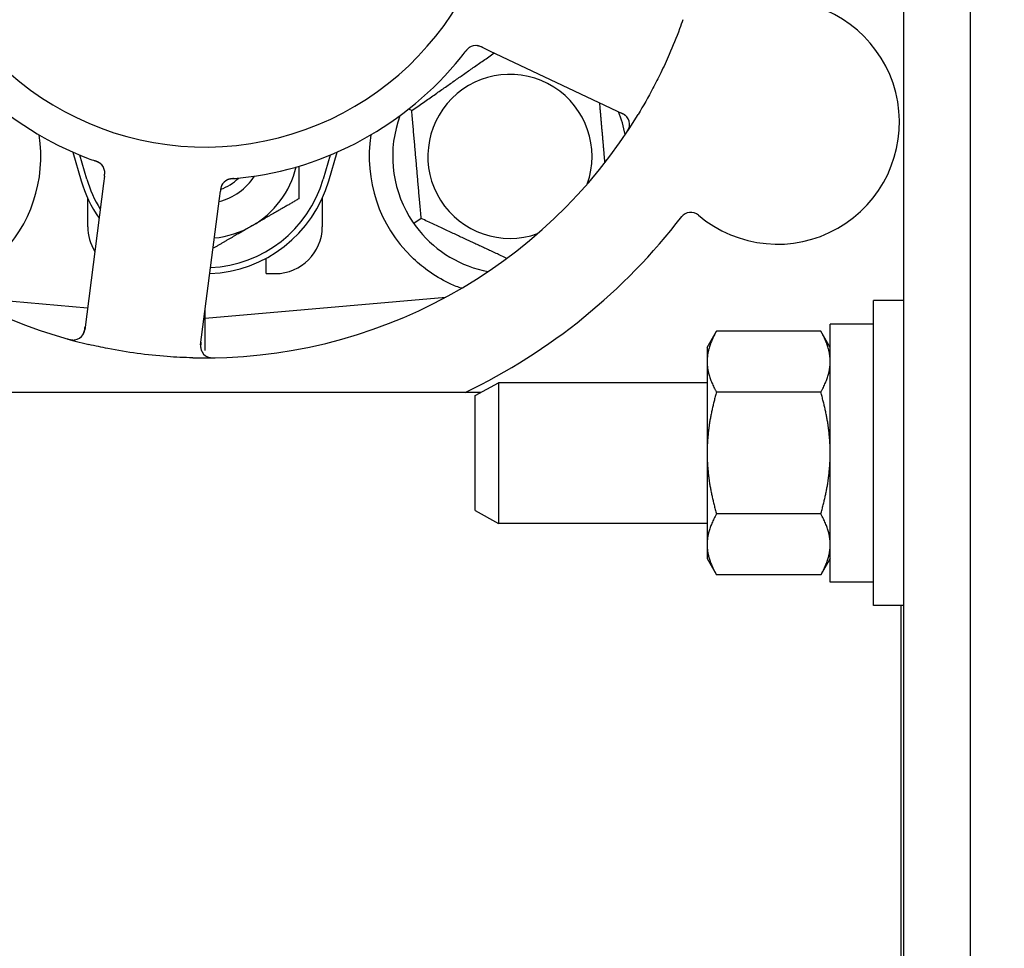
# Model space of a CAD drawing. Header units: inches. Extents: x 18 to 846, y -44 to 561.
# Tile 54 of 256: x 109.99 to 112.61, y 147.99 to 150.46. Entities that reach past the tile are written whole.
import ezdxf

# ---------------------------------------------------------------- set-up
doc = ezdxf.new("R2010")
doc.units = ezdxf.units.IN
doc.header["$LTSCALE"] = 24
doc.header["$MEASUREMENT"] = 0
doc.layers.add('Dimension (ANSI)', color=7, linetype='Continuous', lineweight=25)
doc.layers.add('Visible (ANSI)', color=7, linetype='Continuous', lineweight=30)
doc.styles.add('Note Text (ANSI)', font='tahoma.ttf')
doc.dimstyles.new('SB Fraction-16 (ANSI)', dxfattribs={"dimscale": 24, "dimtxt": 0.125, "dimasz": 0.098425, "dimexe": 0.125, "dimexo": 0.0625, "dimgap": 0.031496, "dimtad": 0, "dimtih": 1, "dimtoh": 1, "dimdec": 4, "dimrnd": 1e-08, "dimzin": 0, "dimdsep": 46, "dimlunit": 5, "dimtxsty": 'Note Text (ANSI)', "dimcen": 0.09, "dimdle": 0.393701, "dimclrd": 256, "dimclre": 256, "dimclrt": 256, "dimadec": 0, "dimazin": 3, "dimtfac": 0.96, "dimtofl": 0, "dimtmove": 0, "dimatfit": 3, "dimfxl": 1, "dimfrac": 2, "dimtolj": 1, "dimtzin": 12, "dimlwd": -1, "dimlwe": -1, "dimarcsym": 0})

# ---------------------------------------------------------------- blocks, each defined once
blk = doc.blocks.new('*D15')
at = {"layer": 'Defpoints', "color": 0, "transparency": 16777216}
for p in [(120.7887, 378.5815), (45.556, 94.8698), (90.6637, 94.8698)]:
    blk.add_point(p, dxfattribs=at)
at = {"layer": 'Dimension (ANSI)', "transparency": 16777216}
for p, q in [((119.2887, 378.5815), (42.556, 378.5815)), ((45.556, 376.2193), (45.556, 240.3754)), ((45.556, 97.232), (45.556, 235.0759)), ((89.1637, 94.8698), (42.556, 94.8698))]:
    blk.add_line(p, q, dxfattribs=at)
for points in [[(45.1623, 376.2193), (45.9497, 376.2193), (45.556, 378.5815)], [(45.1623, 97.232), (45.9497, 97.232), (45.556, 94.8698)]]:
    blk.add_solid(points, dxfattribs=at)
at = {"layer": 'Dimension (ANSI)', "transparency": 16777216, "insert": (36.4159, 239.6195), "char_height": 3, "attachment_point": 1, "style": 'Note Text (ANSI)'}
blk.add_mtext('\\A1;283 11/16', dxfattribs=at)

msp = doc.modelspace()

# ---------------------------------------------------------------- linework, layer by layer
at = {"layer": 'Visible (ANSI)'}
for p, q in [((112.52473, 144.26899), (112.52473, 157.51899)), ((112.34543, 152.26899), (112.34543, 140.95249)), ((111.2247, 150.38807), (111.24266, 150.37958)), ((111.24266, 150.37958), (111.59793, 150.21152)), ((111.03535, 150.22003), (111.02693, 150.22396)), ((110.13215, 150.10961), (110.15448, 150.03303)), ((110.81448, 150.03303), (110.83681, 150.10961)), ((110.16948, 150.03741), (110.15073, 150.10168)), ((110.81823, 150.10168), (110.79948, 150.03741)), ((110.21633, 150.04509), (110.2138, 150.02538)), ((110.2138, 150.02538), (110.16375, 149.63557)), ((110.52277, 149.98571), (110.5253, 150.00545)), ((110.17198, 149.91053), (110.17198, 149.98608)), ((110.47271, 149.5959), (110.52277, 149.98571)), ((110.79698, 149.98608), (110.79698, 149.91053)), ((111.06051, 149.93246), (111.041, 149.91879)), ((110.64698, 149.78553), (110.64698, 149.82637)), ((110.64698, 149.78553), (110.67198, 149.78553)), ((109.8425, 149.72295), (110.17128, 149.69419)), ((110.48448, 149.66678), (111.12647, 149.72295)), ((111.12323, 149.72121), (111.12323, 149.72267)), ((112.26543, 148.90062), (112.26543, 149.71362)), ((112.34543, 149.71362), (112.26543, 149.71362)), ((110.48448, 149.66678), (110.48448, 149.68754)), ((110.48185, 149.66701), (110.48448, 149.66678)), ((110.48448, 149.58079), (110.48448, 149.66678)), ((112.15043, 148.96312), (112.15043, 149.65112)), ((112.26543, 149.65112), (112.15043, 149.65112)), ((111.82243, 149.58862), (111.84757, 149.63217)), ((112.12529, 149.63217), (111.84757, 149.63217)), ((112.15043, 149.58862), (112.12529, 149.63217)), ((111.82243, 149.58862), (111.82243, 149.55091)), ((111.82243, 149.55091), (111.82243, 149.30712)), ((111.20403, 149.46079), (111.26654, 149.49462)), ((111.26654, 149.49462), (111.26654, 149.11962)), ((111.82243, 149.49462), (111.26654, 149.49462)), ((111.21861, 149.46869), (108.34445, 149.46869)), ((111.20403, 149.15345), (111.20403, 149.46079)), ((112.12529, 149.46965), (111.84757, 149.46965)), ((111.82243, 149.30712), (111.82243, 149.06334)), ((111.20403, 149.15345), (111.26654, 149.11962)), ((112.12529, 149.1446), (111.84757, 149.1446)), ((111.82243, 149.11962), (111.26654, 149.11962)), ((111.82243, 149.06334), (111.82243, 149.02562)), ((111.82243, 149.02562), (111.84757, 148.98208)), ((112.15043, 149.02562), (112.12529, 148.98208)), ((112.12529, 148.98208), (111.84757, 148.98208)), ((112.26543, 148.96312), (112.15043, 148.96312)), ((112.34543, 148.90062), (112.26543, 148.90062)), ((112.33845, 148.90062), (112.33845, 146.51957))]:
    msp.add_line(p, q, dxfattribs=at)
for centre, radius, start, end in [((110.48448, 150.91053), 0.7875, 23.97612, 3.87187), ((110.48448, 150.91053), 0.875, 204.19111, 249.17573), ((110.48448, 150.91053), 1.35, 196.62287, 256.74397), ((112.00991, 150.18893), 0.325, 229.56477, 79.80207), ((111.2061, 150.3623), 0.03125, 82.67765, 124.13682), ((110.48448, 150.91053), 0.875, 276.19111, 321.17573), ((111.29698, 150.09803), 0.21875, 340.34111, 289.65889), ((111.29698, 150.09803), 0.3125, 10.71622, 22.42184), ((110.48448, 150.91053), 1.35, 268.62287, 328.74397), ((111.29698, 150.09803), 0.3125, 159.72028, 210.84193), ((111.58457, 150.18327), 0.03125, 326.53135, 64.68342), ((109.67198, 150.09803), 0.375, 314.27762, 8.78707), ((111.29698, 150.09803), 0.375, 171.21293, 225.72238), ((110.18607, 150.05482), 0.03125, 10.67765, 52.13682), ((110.48448, 150.12928), 0.25, 300, 346.26096), ((110.48448, 150.12928), 0.34375, 196.2602, 214.73634), ((110.48448, 150.12928), 0.32812, 196.2602, 211.61609), ((110.48448, 150.12928), 0.34375, 272.10255, 343.7398), ((110.48448, 150.12928), 0.32812, 272.55546, 343.7398), ((110.48448, 150.12928), 0.15607, 283.81163, 327.53073), ((110.48448, 150.12928), 0.126, 289.2275, 314.92348), ((110.55703, 150.00719), 0.03125, 113.46904, 155.46837), ((110.48448, 150.91053), 1.6, 295.68972, 322.5497), ((111.77885, 149.91777), 0.03125, 49.56477, 142.51231), ((110.29698, 149.91053), 0.125, 180, 211.69426), ((110.48448, 150.12928), 0.25, 275.68783, 300), ((110.67198, 149.91053), 0.125, 270, 0), ((111.29698, 150.09803), 0.3125, 219.15807, 259.28378), ((110.13276, 149.63955), 0.03125, 254.53135, 352.68342), ((110.50371, 149.59192), 0.03125, 172.68342, 270.83549)]:
    msp.add_arc(centre, radius, start, end, dxfattribs=at)
for points, knots in [([(111.75801, 150.46262), (111.75512, 150.45441), (111.75215, 150.44623), (111.74048, 150.41498), (111.73131, 150.39233), (111.71427, 150.35336), (111.70671, 150.33697), (111.69211, 150.30691), (111.68517, 150.29322), (111.66559, 150.25618), (111.65247, 150.23302), (111.63854, 150.21007)], [-0.73117437, -0.73117437, -0.73117437, -0.73117437, -0.66329539, -0.66329539, -0.47009836, -0.47009836, -0.32966499, -0.32966499, -0.20932583, -0.20932583, 0, 0, 0, 0]), ([(111.18919, 150.38859), (111.189, 150.38846), (111.18875, 150.38829), (111.18803, 150.38778), (111.18752, 150.38739), (111.18648, 150.38654), (111.18595, 150.38608), (111.18492, 150.38511), (111.18443, 150.38462), (111.18327, 150.38341), (111.18258, 150.38264), (111.18159, 150.38149), (111.18129, 150.38114), (111.18023, 150.37986), (111.17946, 150.37888), (111.17847, 150.37761), (111.17822, 150.37729), (111.17787, 150.37683), (111.17776, 150.37669), (111.17765, 150.37655)], [0.044252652, 0.044252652, 0.044252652, 0.044252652, 0.050671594, 0.050671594, 0.061250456, 0.061250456, 0.071050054, 0.071050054, 0.078610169, 0.078610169, 0.087196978, 0.087196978, 0.090753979, 0.090753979, 0.100050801, 0.100050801, 0.10314767, 0.10314767, 0.10451733, 0.10451733, 0.10451733, 0.10451733]), ([(111.18888, 150.38838), (111.18888, 150.38838), (111.18885, 150.38837), (111.18874, 150.38829), (111.18862, 150.38821), (111.18825, 150.38795), (111.18796, 150.38774), (111.18698, 150.387), (111.18626, 150.3864), (111.18479, 150.38504), (111.18405, 150.38429), (111.1824, 150.38249), (111.18146, 150.38138), (111.17968, 150.37918), (111.17883, 150.37808), (111.17789, 150.37686), (111.17777, 150.3767), (111.17765, 150.37655)], [0.030853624, 0.030853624, 0.030853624, 0.030853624, 0.032941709, 0.032941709, 0.03638518, 0.03638518, 0.042347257, 0.042347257, 0.055267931, 0.055267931, 0.065838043, 0.065838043, 0.077516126, 0.077516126, 0.087897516, 0.087897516, 0.089364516, 0.089364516, 0.089364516, 0.089364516]), ([(111.22466, 150.38809), (111.22439, 150.38822), (111.22413, 150.38835), (111.22265, 150.38904), (111.2214, 150.38963), (111.21876, 150.39077), (111.21735, 150.39134), (111.2148, 150.39222), (111.21362, 150.39256), (111.21141, 150.39308), (111.21034, 150.39326), (111.20943, 150.39337), (111.20929, 150.39339), (111.20918, 150.3934)], [0, 0, 0, 0, 0.002309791, 0.002309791, 0.012623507, 0.012623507, 0.024338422, 0.024338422, 0.035397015, 0.035397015, 0.047442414, 0.047442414, 0.049661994, 0.049661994, 0.049661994, 0.049661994]), ([(111.2247, 150.38807), (111.22422, 150.3883), (111.22374, 150.38853), (111.22281, 150.38897), (111.22235, 150.38918), (111.22132, 150.38966), (111.22075, 150.38992), (111.21871, 150.39082), (111.21739, 150.39136), (111.21528, 150.39212), (111.21435, 150.39241), (111.21264, 150.39284), (111.21189, 150.39301), (111.21064, 150.39322), (111.21008, 150.3933), (111.20975, 150.39334), (111.20971, 150.39335), (111.20971, 150.39335), (111.20971, 150.39335), (111.20971, 150.39335)], [0, 0, 0, 0, 0.004355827, 0.004355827, 0.008687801, 0.008687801, 0.014307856, 0.014307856, 0.029588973, 0.029588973, 0.043844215, 0.043844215, 0.054171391, 0.054171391, 0.061954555, 0.061954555, 0.063871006, 0.063871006, 0.063878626, 0.063878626, 0.063878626, 0.063878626]), ([(111.60989, 150.20158), (111.60971, 150.20182), (111.60948, 150.20211), (111.60835, 150.2035), (111.60714, 150.20478), (111.60476, 150.20687), (111.60356, 150.2078), (111.60035, 150.20996), (111.59823, 150.21119), (111.59507, 150.21283), (111.59413, 150.2133), (111.59232, 150.21417), (111.59145, 150.21458), (111.59059, 150.21499)], [0.058736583, 0.058736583, 0.058736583, 0.058736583, 0.064782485, 0.064782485, 0.086145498, 0.086145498, 0.103238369, 0.103238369, 0.1234345, 0.1234345, 0.131598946, 0.131598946, 0.138939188, 0.138939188, 0.138939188, 0.138939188]), ([(111.60672, 150.16015), (111.60707, 150.16067), (111.60741, 150.16119), (111.60834, 150.16259), (111.60892, 150.16349), (111.60996, 150.16519), (111.61043, 150.16599), (111.61159, 150.16806), (111.61227, 150.16936), (111.61334, 150.17168), (111.61377, 150.17272), (111.61444, 150.17453), (111.61469, 150.17533), (111.61513, 150.17693), (111.6153, 150.17771), (111.61546, 150.17859), (111.61549, 150.17878), (111.61551, 150.17894)], [0, 0, 0, 0, 0.005149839, 0.005149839, 0.013554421, 0.013554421, 0.020527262, 0.020527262, 0.031641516, 0.031641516, 0.041623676, 0.041623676, 0.051235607, 0.051235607, 0.06373445, 0.06373445, 0.067355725, 0.067355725, 0.067355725, 0.067355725]), ([(110.20585, 150.07902), (110.20566, 150.07917), (110.20543, 150.07935), (110.20472, 150.07988), (110.2042, 150.08024), (110.20306, 150.08097), (110.20246, 150.08133), (110.20122, 150.08201), (110.2006, 150.08233), (110.19909, 150.08305), (110.19815, 150.08348), (110.19675, 150.08406), (110.19632, 150.08423), (110.19478, 150.08484), (110.19361, 150.08528), (110.19209, 150.08583), (110.19171, 150.08597), (110.19117, 150.08616), (110.191, 150.08622), (110.19084, 150.08628)], [0.044252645, 0.044252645, 0.044252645, 0.044252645, 0.05067159, 0.05067159, 0.061250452, 0.061250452, 0.07105005, 0.07105005, 0.078610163, 0.078610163, 0.087196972, 0.087196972, 0.090753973, 0.090753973, 0.100050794, 0.100050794, 0.103147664, 0.103147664, 0.104517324, 0.104517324, 0.104517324, 0.104517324]), ([(110.20556, 150.07926), (110.20556, 150.07926), (110.20553, 150.07928), (110.20542, 150.07936), (110.20531, 150.07945), (110.20495, 150.07972), (110.20466, 150.07994), (110.20365, 150.08064), (110.20286, 150.08114), (110.20111, 150.08211), (110.20018, 150.08259), (110.19795, 150.0836), (110.1966, 150.08415), (110.19397, 150.08516), (110.19266, 150.08563), (110.1912, 150.08615), (110.19102, 150.08621), (110.19084, 150.08628)], [0.030853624, 0.030853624, 0.030853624, 0.030853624, 0.032941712, 0.032941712, 0.036385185, 0.036385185, 0.042347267, 0.042347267, 0.055267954, 0.055267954, 0.065838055, 0.065838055, 0.077516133, 0.077516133, 0.087897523, 0.087897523, 0.089364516, 0.089364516, 0.089364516, 0.089364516]), ([(110.21633, 150.0451), (110.2164, 150.04562), (110.21647, 150.04615), (110.2166, 150.04717), (110.21666, 150.04767), (110.21679, 150.0488), (110.21686, 150.04942), (110.2171, 150.05164), (110.2172, 150.05307), (110.21727, 150.0553), (110.21726, 150.05628), (110.21714, 150.05804), (110.21706, 150.0588), (110.21688, 150.06006), (110.21678, 150.06062), (110.21672, 150.06094), (110.21671, 150.06098), (110.21671, 150.06098), (110.21671, 150.06098), (110.21671, 150.06098)], [0, 0, 0, 0, 0.004355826, 0.004355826, 0.008687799, 0.008687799, 0.014307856, 0.014307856, 0.029588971, 0.029588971, 0.043844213, 0.043844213, 0.054171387, 0.054171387, 0.06195455, 0.06195455, 0.063871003, 0.063871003, 0.063878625, 0.063878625, 0.063878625, 0.063878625]), ([(110.21634, 150.04514), (110.21638, 150.04543), (110.21641, 150.04573), (110.21662, 150.04735), (110.21679, 150.04872), (110.21706, 150.05158), (110.21716, 150.05309), (110.21722, 150.05579), (110.21718, 150.05702), (110.21699, 150.05928), (110.21683, 150.06036), (110.21665, 150.06126), (110.21663, 150.06139), (110.2166, 150.0615)], [0, 0, 0, 0, 0.002309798, 0.002309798, 0.012623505, 0.012623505, 0.02433842, 0.02433842, 0.035397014, 0.035397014, 0.047442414, 0.047442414, 0.049661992, 0.049661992, 0.049661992, 0.049661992]), ([(110.56039, 150.03883), (110.5601, 150.03881), (110.5598, 150.03878), (110.55899, 150.03871), (110.55848, 150.03866), (110.5569, 150.03851), (110.55581, 150.0384), (110.55355, 150.03811), (110.55237, 150.03793), (110.55004, 150.03751), (110.54895, 150.03726), (110.54681, 150.03669), (110.54587, 150.03636), (110.54471, 150.03591), (110.5444, 150.03577), (110.54416, 150.03567)], [0.001596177, 0.001596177, 0.001596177, 0.001596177, 0.00393777, 0.00393777, 0.007842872, 0.007842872, 0.016055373, 0.016055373, 0.025513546, 0.025513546, 0.037191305, 0.037191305, 0.054193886, 0.054193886, 0.06155888, 0.06155888, 0.06155888, 0.06155888]), ([(110.56039, 150.03883), (110.55985, 150.03879), (110.5593, 150.03874), (110.55822, 150.03864), (110.55768, 150.03859), (110.55587, 150.03842), (110.5546, 150.03827), (110.55255, 150.03799), (110.55171, 150.03785), (110.5498, 150.0375), (110.54881, 150.03726), (110.54708, 150.03678), (110.54631, 150.03653), (110.5451, 150.03608), (110.54461, 150.03587), (110.54432, 150.03574), (110.54428, 150.03572), (110.54426, 150.03572), (110.54426, 150.03572), (110.54426, 150.03572)], [0, 0, 0, 0, 0.004180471, 0.004180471, 0.008305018, 0.008305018, 0.018114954, 0.018114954, 0.025612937, 0.025612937, 0.036850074, 0.036850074, 0.047489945, 0.047489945, 0.056089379, 0.056089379, 0.058286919, 0.058286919, 0.058652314, 0.058652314, 0.058652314, 0.058652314]), ([(110.56043, 150.03884), (110.56091, 150.03888), (110.56142, 150.03892), (110.56196, 150.03897), (110.56684, 150.0394), (110.5735, 150.04006), (110.57885, 150.04064)], [0.48080563, 0.48080563, 0.48080563, 0.48080563, 0.5329828, 0.5329828, 0.5329828, 1, 1, 1, 1]), ([(110.52916, 150.02132), (110.52911, 150.02124), (110.52907, 150.02115), (110.52894, 150.02087), (110.52884, 150.02067), (110.52843, 150.01975), (110.52808, 150.01888), (110.52735, 150.01674), (110.52697, 150.01536), (110.52634, 150.0125), (110.52608, 150.01102), (110.52575, 150.00886), (110.52566, 150.00818), (110.52552, 150.00717), (110.52548, 150.00682), (110.52539, 150.00615), (110.52535, 150.00582), (110.52531, 150.00549)], [0.038929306, 0.038929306, 0.038929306, 0.038929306, 0.040726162, 0.040726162, 0.043941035, 0.043941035, 0.054249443, 0.054249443, 0.066768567, 0.066768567, 0.078206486, 0.078206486, 0.083402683, 0.083402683, 0.086046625, 0.086046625, 0.088630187, 0.088630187, 0.088630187, 0.088630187]), ([(110.5288, 150.02059), (110.5288, 150.02059), (110.52879, 150.02059), (110.52876, 150.02052), (110.52867, 150.02032), (110.52839, 150.01969), (110.52818, 150.01919), (110.52774, 150.01805), (110.52753, 150.01742), (110.52728, 150.0166), (110.52722, 150.01639), (110.52679, 150.01486), (110.5264, 150.01307), (110.52593, 150.01016), (110.52581, 150.00929), (110.52562, 150.00793), (110.52556, 150.00746), (110.52543, 150.00649), (110.52537, 150.00599), (110.52531, 150.00549)], [0.028019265, 0.028019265, 0.028019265, 0.028019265, 0.028672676, 0.028672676, 0.033062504, 0.033062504, 0.040781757, 0.040781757, 0.051074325, 0.051074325, 0.054504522, 0.054504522, 0.075062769, 0.075062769, 0.083066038, 0.083066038, 0.087153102, 0.087153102, 0.091266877, 0.091266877, 0.091266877, 0.091266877]), ([(111.16588, 149.7467), (111.15508, 149.75073), (111.14405, 149.75545), (111.11594, 149.76903), (111.09631, 149.7804), (111.06258, 149.80474), (111.04817, 149.81688), (111.03518, 149.82955)], [1.39731378, 1.39731378, 1.39731378, 1.39731378, 1.49356897, 1.49356897, 1.66386875, 1.66386875, 1.79881771, 1.79881771, 1.79881771, 1.79881771]), ([(110.158, 149.62113), (110.15817, 149.62138), (110.15838, 149.62168), (110.15935, 149.62319), (110.16019, 149.62473), (110.16144, 149.62764), (110.16195, 149.62907), (110.16302, 149.63279), (110.16353, 149.63519), (110.16411, 149.6387), (110.16427, 149.63974), (110.16454, 149.64173), (110.16466, 149.64268), (110.16479, 149.64363)], [0.058736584, 0.058736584, 0.058736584, 0.058736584, 0.064782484, 0.064782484, 0.086145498, 0.086145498, 0.103238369, 0.103238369, 0.123434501, 0.123434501, 0.131598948, 0.131598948, 0.13893919, 0.13893919, 0.13893919, 0.13893919]), ([(110.11761, 149.61134), (110.11822, 149.61117), (110.11881, 149.611), (110.12043, 149.61056), (110.12147, 149.61028), (110.12341, 149.60982), (110.12432, 149.60962), (110.12664, 149.60915), (110.12809, 149.60891), (110.13062, 149.60861), (110.13175, 149.60852), (110.13368, 149.60845), (110.13451, 149.60845), (110.13617, 149.60852), (110.13696, 149.60861), (110.13785, 149.60873), (110.13804, 149.60876), (110.1382, 149.60878)], [0, 0, 0, 0, 0.005149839, 0.005149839, 0.013554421, 0.013554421, 0.020527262, 0.020527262, 0.031641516, 0.031641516, 0.041623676, 0.041623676, 0.051235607, 0.051235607, 0.06373445, 0.06373445, 0.067355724, 0.067355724, 0.067355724, 0.067355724]), ([(110.45204, 149.56092), (110.42912, 149.56147), (110.40635, 149.56261), (110.35701, 149.5663), (110.33014, 149.56911), (110.27719, 149.57628), (110.25142, 149.58055), (110.20882, 149.58886), (110.19186, 149.59251), (110.17492, 149.5965)], [-0.73118965, -0.73118965, -0.73118965, -0.73118965, -0.55244576, -0.55244576, -0.34137939, -0.34137939, -0.13566771, -0.13566771, 0, 0, 0, 0]), ([(110.47375, 149.60395), (110.47363, 149.60301), (110.47351, 149.60207), (110.47307, 149.59841), (110.47283, 149.5957), (110.47272, 149.59114), (110.47281, 149.5892), (110.47316, 149.58602), (110.47342, 149.5846), (110.47399, 149.58239), (110.47424, 149.58158), (110.47454, 149.58073), (110.47461, 149.58055), (110.47467, 149.58039)], [0, 0, 0, 0, 0.007248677, 0.007248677, 0.028564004, 0.028564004, 0.047482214, 0.047482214, 0.065361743, 0.065361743, 0.076705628, 0.076705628, 0.079955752, 0.079955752, 0.079955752, 0.079955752]), ([(110.49053, 149.56359), (110.49079, 149.56347), (110.49113, 149.56333), (110.49224, 149.56289), (110.49313, 149.56258), (110.49514, 149.562), (110.49637, 149.56172), (110.49854, 149.56136), (110.49924, 149.56126), (110.50098, 149.56106), (110.50208, 149.56096), (110.50441, 149.56082), (110.50567, 149.56078), (110.50764, 149.56075), (110.50837, 149.56076), (110.50983, 149.56077), (110.51054, 149.56079), (110.51126, 149.5608)], [0.051298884, 0.051298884, 0.051298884, 0.051298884, 0.057269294, 0.057269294, 0.069785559, 0.069785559, 0.08363266, 0.08363266, 0.08945843, 0.08945843, 0.097820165, 0.097820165, 0.107290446, 0.107290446, 0.113094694, 0.113094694, 0.118968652, 0.118968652, 0.118968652, 0.118968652])]:
    msp.add_open_spline(points, degree=3, knots=knots, dxfattribs=at)
for points, weights in [([(111.03535, 150.22003), (111.14702, 150.29822), (111.25492, 150.37378)], [1.04422863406, 1.19550179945, 1.06346205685]), ([(111.53542, 150.24109), (111.54276, 150.1572), (111.54944, 150.08086)], [1.06521891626, 1.14516515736, 1.11819795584]), ([(111.06051, 149.93246), (111.04793, 150.07625), (111.03535, 150.22003)], [1.04422863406, 1.20577136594, 1.04422863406]), ([(110.73448, 150.07201), (110.73448, 150.03105), (110.73448, 149.98495)], [1.01840264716, 1.02228011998, 1]), ([(110.73448, 149.98495), (110.66749, 149.94627), (110.60948, 149.91278)], [1, 1.0379548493, 1]), ([(111.28856, 149.82612), (111.17792, 149.87771), (111.06051, 149.93246)], [1.07748863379, 1.18694802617, 1.04422863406]), ([(110.60948, 149.91278), (110.56027, 149.88437), (110.50571, 149.85286)], [1, 1.03200893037, 1.01002889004]), ([(111.16902, 149.74696), (111.16745, 149.74683), (111.16588, 149.7467)], [0.999914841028, 0.999914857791, 0.999914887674]), ([(111.84757, 149.63217), (111.82243, 149.58862), (111.82243, 149.55091)], [1, 1.0379548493, 1]), ([(112.15043, 149.55091), (112.15043, 149.58862), (112.12529, 149.63217)], [1, 1.0379548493, 1]), ([(111.82243, 149.55091), (111.82243, 149.5132), (111.84757, 149.46965)], [1, 1.0379548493, 1]), ([(112.12529, 149.46965), (112.15043, 149.5132), (112.15043, 149.55091)], [1, 1.0379548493, 1]), ([(111.84757, 149.46965), (111.82243, 149.38255), (111.82243, 149.30712)], [1, 1.0379548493, 1]), ([(112.15043, 149.30712), (112.15043, 149.38255), (112.12529, 149.46965)], [1, 1.0379548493, 1]), ([(111.82243, 149.30712), (111.82243, 149.2317), (111.84757, 149.1446)], [1, 1.0379548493, 1]), ([(112.12529, 149.1446), (112.15043, 149.2317), (112.15043, 149.30712)], [1, 1.0379548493, 1]), ([(111.84757, 149.1446), (111.82243, 149.10105), (111.82243, 149.06334)], [1, 1.0379548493, 1]), ([(112.15043, 149.06334), (112.15043, 149.10105), (112.12529, 149.1446)], [1, 1.0379548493, 1]), ([(111.82243, 149.06334), (111.82243, 149.02562), (111.84757, 148.98208)], [1, 1.0379548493, 1]), ([(112.12529, 148.98208), (112.15043, 149.02562), (112.15043, 149.06334)], [1, 1.0379548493, 1])]:
    msp.add_rational_spline(points, weights, degree=2, dxfattribs=at)
for points in [[(111.16617, 150.36197), (111.16992, 150.36662), (111.17464, 150.37264), (111.17766, 150.37656)], [(110.17342, 150.09269), (110.179, 150.09057), (110.18619, 150.08794), (110.19084, 150.08628)], [(111.02867, 149.93782), (111.03238, 149.93162), (111.03663, 149.92504), (111.041, 149.91879)], [(111.041, 149.91879), (111.04537, 149.91255), (111.0501, 149.90631), (111.05467, 149.9007)]]:
    msp.add_open_spline(points, degree=3, dxfattribs=at)

# ---------------------------------------------------------------- dimensions: what is measured, and where the dimension line sits
at = {"layer": 'Dimension (ANSI)'}
dim = msp.add_linear_dim(base=(45.55597, 94.8698), p1=(120.78874, 378.5815), p2=(90.66374, 94.8698), angle=270, dimstyle='SB Fraction-16 (ANSI)', override={"dimgap": 0.031496, "dimdec": 4, "dimtol": 0, "dimlim": 0, "dimtp": 0, "dimtm": 0, "dimtdec": 2, "dimatfit": 1}, dxfattribs=at)
dim.commit()
dim.dimension.update_dxf_attribs({"geometry": '*D15', "text_midpoint": (45.55597, 237.72565), "dimtype": 160})

doc.saveas('drawing.dxf')
